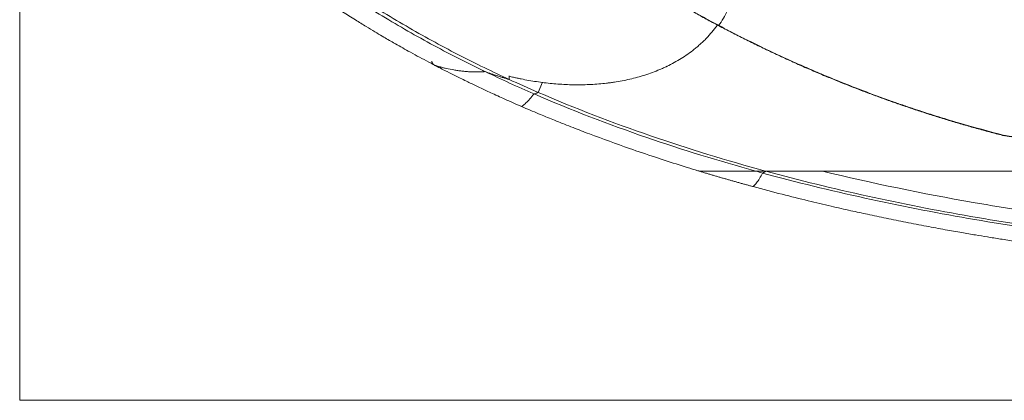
# Model space of a CAD drawing. Header units: millimetres. Extents: x 0 to 594, y 0 to 420.
# Tile 160 of 256: x 83 to 145, y 260 to 283. Entities that reach past the tile are written whole.
import ezdxf

# ---------------------------------------------------------------- set-up
doc = ezdxf.new("R2010")
doc.units = ezdxf.units.MM
doc.layers.add('1', color=7, linetype='Continuous', true_color=0xffffff)

msp = doc.modelspace()

# ---------------------------------------------------------------- linework, layer by layer
at = {"layer": '1', "color": 8, "linetype": 'Continuous', "lineweight": 18}
for q in [(83.36, 373.247), (330.591, 259.562)]:
    msp.add_line((83.36, 259.562), q, dxfattribs=at)
at = {"layer": '1', "color": 155, "linetype": 'Continuous', "lineweight": 13}
for p, q in [((116.083, 279.466), (115.818, 278.834)), ((130.08, 273.905), (130.079, 273.9))]:
    msp.add_line(p, q, dxfattribs=at)
at = {"layer": '1', "color": 155, "linetype": 'Continuous', "lineweight": 18}
msp.add_line((129.293, 273.905), (129.294, 273.905), dxfattribs=at)
for points, knots in [([(127.116, 283.009), (127.221, 283.157), (127.321, 283.31), (127.508, 283.623), (127.596, 283.783), (127.759, 284.112), (127.835, 284.281), (127.938, 284.54), (127.971, 284.627), (128.011, 284.738), (128.018, 284.76), (128.03, 284.794), (128.034, 284.805), (128.041, 284.827), (128.06, 284.883), (128.078, 284.939), (128.147, 285.163), (128.196, 285.344), (128.278, 285.71), (128.312, 285.894), (128.352, 286.162), (128.363, 286.245), (128.373, 286.329)], [0, 0, 0, 0, 0.155123, 0.155123, 0.310246, 0.310246, 0.465369, 0.465369, 0.54293, 0.54293, 0.562321, 0.562321, 0.572016, 0.572016, 0.581711, 0.620492, 0.620492, 0.775615, 0.775615, 0.930738, 0.930738, 1, 1, 1, 1]), ([(128.373, 286.329), (128.363, 286.245), (128.352, 286.162), (128.312, 285.894), (128.278, 285.71), (128.196, 285.344), (128.147, 285.163), (128.078, 284.939), (128.06, 284.883), (128.041, 284.827), (128.034, 284.805), (128.03, 284.794), (128.018, 284.76), (128.011, 284.738), (127.971, 284.627), (127.938, 284.54), (127.835, 284.281), (127.759, 284.112), (127.596, 283.783), (127.508, 283.623), (127.321, 283.31), (127.221, 283.157), (127.116, 283.009)], [0, 0, 0, 0, 0.069262, 0.069262, 0.224385, 0.224385, 0.379508, 0.379508, 0.418289, 0.427984, 0.427984, 0.437679, 0.437679, 0.45707, 0.45707, 0.534631, 0.534631, 0.689754, 0.689754, 0.844877, 0.844877, 1, 1, 1, 1]), ([(112.511, 280.128), (112.401, 280.18), (111.176, 280.773), (109.415, 281.679), (107.257, 282.896), (105.663, 283.85), (104.095, 284.846), (103.071, 285.543), (102.563, 285.897)], [0, 0, 0, 0, 0.031823, 0.354548, 0.515911, 0.677274, 0.838637, 1, 1, 1, 1]), ([(113.995, 279.647), (113.477, 279.886), (111.846, 280.657), (109.693, 281.766), (107.542, 282.979), (105.954, 283.929), (104.391, 284.922), (103.371, 285.616), (102.864, 285.97)], [0, 0, 0, 0, 0.133384, 0.422256, 0.566692, 0.711128, 0.855564, 1, 1, 1, 1]), ([(101.578, 285.218), (101.928, 284.973), (102.589, 284.521), (103.524, 283.905), (104.335, 283.391), (105.014, 282.972), (105.575, 282.634), (106.145, 282.297), (106.839, 281.894), (107.758, 281.378), (108.634, 280.9), (109.208, 280.603), (109.402, 280.504)], [0, 0, 0, 0, 0.140016, 0.262733, 0.367706, 0.454957, 0.52452, 0.582743, 0.672565, 0.787891, 0.928765, 1, 1, 1, 1]), ([(145.003, 276.141), (144.045, 276.385), (143.091, 276.645), (141.671, 277.062), (141.199, 277.205), (140.258, 277.5), (139.79, 277.651), (139.089, 277.885), (138.856, 277.964), (138.39, 278.124), (138.158, 278.205), (137.463, 278.451), (137, 278.619), (136.08, 278.964), (135.621, 279.141), (134.708, 279.502), (134.253, 279.687), (133.573, 279.97), (133.347, 280.065), (132.896, 280.258), (132.67, 280.355), (131.996, 280.651), (131.549, 280.852), (130.658, 281.262), (130.214, 281.471), (129.331, 281.896), (128.891, 282.113), (128.016, 282.555), (127.58, 282.78), (126.713, 283.237), (126.282, 283.47), (125.423, 283.943), (124.995, 284.184), (124.145, 284.673), (123.722, 284.921), (123.301, 285.174)], [0, 0, 0, 0, 0.125, 0.125, 0.1875, 0.1875, 0.25, 0.25, 0.28125, 0.28125, 0.3125, 0.3125, 0.375, 0.375, 0.4375, 0.4375, 0.5, 0.5, 0.53125, 0.53125, 0.5625, 0.5625, 0.625, 0.625, 0.6875, 0.6875, 0.75, 0.75, 0.8125, 0.8125, 0.875, 0.875, 0.9375, 0.9375, 1, 1, 1, 1]), ([(123.305, 285.159), (123.43, 285.084), (123.681, 284.934), (124.058, 284.712), (124.436, 284.492), (124.816, 284.274), (125.196, 284.058), (125.578, 283.844), (125.961, 283.632), (126.344, 283.422), (126.729, 283.214), (126.987, 283.077), (127.116, 283.009)], [0, 0, 0, 0, 0.099995, 0.199988, 0.299981, 0.399976, 0.499974, 0.599976, 0.699982, 0.799991, 0.899998, 1, 1, 1, 1]), ([(127.052, 283.062), (127.042, 283.048), (127.032, 283.033), (126.92, 282.877), (126.813, 282.74), (126.592, 282.475), (126.477, 282.346), (126.297, 282.16), (126.236, 282.099), (126.166, 282.031), (126.159, 282.023), (126.143, 282.008), (126.12, 281.986), (126.065, 281.934), (126.017, 281.89), (125.922, 281.804), (125.858, 281.747), (125.728, 281.637), (125.662, 281.583), (125.464, 281.424), (125.328, 281.323), (125.053, 281.13), (124.913, 281.038), (124.629, 280.861), (124.484, 280.777), (124.191, 280.617), (124.032, 280.535), (123.872, 280.458), (123.853, 280.449), (123.843, 280.445), (123.815, 280.431), (123.758, 280.405), (123.701, 280.379), (123.587, 280.327), (123.511, 280.294), (123.281, 280.197), (123.127, 280.136), (122.817, 280.022), (122.662, 279.969), (122.349, 279.869), (122.192, 279.822), (121.876, 279.736), (121.717, 279.696), (121.398, 279.622), (121.238, 279.588), (120.916, 279.527), (120.755, 279.499), (120.512, 279.462), (120.39, 279.444), (120.247, 279.425), (120.186, 279.418), (120.145, 279.413), (120.125, 279.41), (119.941, 279.389), (119.778, 279.372), (119.451, 279.345), (119.288, 279.334), (118.962, 279.317), (118.8, 279.312), (118.474, 279.305), (118.312, 279.305), (117.987, 279.308), (117.825, 279.312), (117.5, 279.325), (117.338, 279.334), (117.014, 279.356), (116.852, 279.369), (116.528, 279.4), (116.367, 279.418), (116.044, 279.457), (115.882, 279.479), (115.559, 279.528), (115.237, 279.58), (114.874, 279.649), (114.653, 279.694), (114.592, 279.707), (114.552, 279.715), (114.532, 279.72), (114.431, 279.741), (114.351, 279.759), (114.181, 279.798), (114.091, 279.819), (114.001, 279.841)], [0, 0, 0, 0, 0.003628, 0.003628, 0.03851, 0.03851, 0.073392, 0.073392, 0.090833, 0.090833, 0.093013, 0.093013, 0.095193, 0.099554, 0.108274, 0.108274, 0.125715, 0.125715, 0.143156, 0.143156, 0.178038, 0.178038, 0.21292, 0.21292, 0.247802, 0.247802, 0.282685, 0.284865, 0.284865, 0.287045, 0.287045, 0.291405, 0.300126, 0.300126, 0.317567, 0.317567, 0.352449, 0.352449, 0.387331, 0.387331, 0.422213, 0.422213, 0.457095, 0.457095, 0.491977, 0.491977, 0.526859, 0.526859, 0.5443, 0.553021, 0.557381, 0.557381, 0.561741, 0.561741, 0.596623, 0.596623, 0.631506, 0.631506, 0.666388, 0.666388, 0.70127, 0.70127, 0.736152, 0.736152, 0.771034, 0.771034, 0.805916, 0.805916, 0.840798, 0.840798, 0.87568, 0.87568, 0.910562, 0.945444, 0.954165, 0.958525, 0.958525, 0.962885, 0.962885, 0.980326, 0.980326, 1, 1, 1, 1]), ([(114.001, 279.841), (114.091, 279.819), (114.181, 279.798), (114.351, 279.759), (114.431, 279.741), (114.532, 279.72), (114.552, 279.715), (114.592, 279.707), (114.653, 279.694), (114.874, 279.649), (115.237, 279.58), (115.559, 279.528), (115.882, 279.479), (116.044, 279.457), (116.367, 279.418), (116.528, 279.4), (116.852, 279.369), (117.014, 279.356), (117.338, 279.334), (117.5, 279.325), (117.825, 279.312), (117.987, 279.308), (118.312, 279.305), (118.474, 279.305), (118.8, 279.312), (118.962, 279.317), (119.288, 279.334), (119.451, 279.345), (119.778, 279.372), (119.941, 279.389), (120.125, 279.41), (120.145, 279.413), (120.186, 279.418), (120.247, 279.425), (120.39, 279.444), (120.512, 279.462), (120.755, 279.499), (120.916, 279.527), (121.238, 279.588), (121.398, 279.622), (121.717, 279.696), (121.876, 279.736), (122.192, 279.822), (122.349, 279.869), (122.662, 279.969), (122.817, 280.022), (123.127, 280.136), (123.281, 280.197), (123.511, 280.294), (123.587, 280.327), (123.701, 280.379), (123.758, 280.405), (123.815, 280.431), (123.843, 280.445), (123.853, 280.449), (123.872, 280.458), (124.032, 280.535), (124.191, 280.617), (124.484, 280.777), (124.629, 280.861), (124.913, 281.038), (125.053, 281.13), (125.328, 281.323), (125.464, 281.424), (125.662, 281.583), (125.728, 281.637), (125.858, 281.747), (125.922, 281.804), (126.017, 281.89), (126.065, 281.934), (126.12, 281.986), (126.143, 282.008), (126.159, 282.023), (126.166, 282.031), (126.236, 282.099), (126.297, 282.16), (126.477, 282.346), (126.592, 282.475), (126.813, 282.74), (126.92, 282.877), (127.032, 283.033), (127.042, 283.048), (127.052, 283.062)], [0, 0, 0, 0, 0.019674, 0.019674, 0.037115, 0.037115, 0.041475, 0.041475, 0.045835, 0.054556, 0.089438, 0.12432, 0.12432, 0.159202, 0.159202, 0.194084, 0.194084, 0.228966, 0.228966, 0.263848, 0.263848, 0.29873, 0.29873, 0.333612, 0.333612, 0.368494, 0.368494, 0.403377, 0.403377, 0.438259, 0.438259, 0.442619, 0.442619, 0.446979, 0.4557, 0.473141, 0.473141, 0.508023, 0.508023, 0.542905, 0.542905, 0.577787, 0.577787, 0.612669, 0.612669, 0.647551, 0.647551, 0.682433, 0.682433, 0.699874, 0.699874, 0.708595, 0.712955, 0.712955, 0.715135, 0.715135, 0.717315, 0.752198, 0.752198, 0.78708, 0.78708, 0.821962, 0.821962, 0.856844, 0.856844, 0.874285, 0.874285, 0.891726, 0.891726, 0.900446, 0.904807, 0.906987, 0.906987, 0.909167, 0.909167, 0.926608, 0.926608, 0.96149, 0.96149, 0.996372, 0.996372, 1, 1, 1, 1]), ([(127.116, 283.009), (127.252, 282.937), (127.525, 282.793), (127.935, 282.581), (128.346, 282.371), (128.759, 282.163), (129.173, 281.957), (129.588, 281.754), (130.004, 281.554), (130.421, 281.355), (130.84, 281.159), (131.259, 280.965), (131.68, 280.774), (132.102, 280.585), (132.525, 280.398), (132.949, 280.214), (133.375, 280.032), (133.918, 279.804), (134.579, 279.532), (135.361, 279.22), (136.147, 278.916), (136.936, 278.62), (137.728, 278.332), (138.524, 278.052), (139.323, 277.781), (140.126, 277.518), (140.931, 277.263), (141.74, 277.016), (142.551, 276.777), (143.366, 276.547), (144.183, 276.325), (144.731, 276.184), (145.004, 276.114)], [0, 0, 0, 0, 0.024115, 0.048228, 0.07234, 0.096454, 0.120569, 0.144684, 0.1688, 0.192916, 0.217032, 0.241148, 0.265262, 0.289376, 0.313491, 0.337607, 0.361724, 0.385841, 0.429711, 0.47358, 0.517449, 0.561318, 0.605188, 0.649057, 0.692925, 0.736793, 0.780662, 0.82453, 0.868398, 0.912265, 0.956133, 1, 1, 1, 1]), ([(109.167, 280.779), (109.166, 280.778), (109.166, 280.778), (109.166, 280.772), (109.166, 280.766), (109.167, 280.757), (109.167, 280.755), (109.168, 280.749), (109.169, 280.746), (109.17, 280.741), (109.17, 280.738), (109.172, 280.732), (109.172, 280.729), (109.175, 280.721), (109.177, 280.716), (109.181, 280.706), (109.183, 280.7), (109.186, 280.693), (109.187, 280.69), (109.19, 280.685), (109.191, 280.683), (109.195, 280.675), (109.198, 280.671), (109.204, 280.661), (109.207, 280.656), (109.213, 280.647), (109.216, 280.643), (109.222, 280.634), (109.226, 280.63), (109.233, 280.622), (109.236, 280.617), (109.242, 280.611), (109.244, 280.609), (109.247, 280.605), (109.249, 280.603), (109.259, 280.594), (109.266, 280.586), (109.282, 280.572), (109.29, 280.565), (109.315, 280.546), (109.333, 280.534), (109.356, 280.521), (109.36, 280.519), (109.367, 280.515), (109.37, 280.514), (109.374, 280.512), (109.377, 280.511), (109.384, 280.507), (109.389, 280.505), (109.398, 280.501), (109.403, 280.5), (109.418, 280.494), (109.428, 280.491), (109.442, 280.487), (109.447, 280.486), (109.457, 280.483), (109.462, 280.482), (109.507, 280.469), (109.547, 280.458), (109.607, 280.442), (109.627, 280.436), (109.666, 280.426), (109.686, 280.42), (109.746, 280.405), (109.786, 280.395), (109.906, 280.365), (109.986, 280.346), (110.227, 280.293), (110.389, 280.261), (110.631, 280.22), (110.713, 280.207), (110.875, 280.184), (110.957, 280.174), (111.059, 280.162), (111.079, 280.159), (111.12, 280.155), (111.181, 280.149), (111.243, 280.143), (111.365, 280.132), (111.447, 280.126), (111.692, 280.112), (111.856, 280.108), (112.102, 280.109), (112.265, 280.112), (112.429, 280.121), (112.511, 280.128)], [0, 0, 0, 0, 0.000298, 0.000298, 0.004683, 0.004683, 0.006875, 0.006875, 0.009067, 0.009067, 0.01126, 0.01126, 0.013452, 0.013452, 0.017837, 0.017837, 0.022221, 0.022221, 0.024414, 0.024414, 0.026606, 0.026606, 0.030991, 0.030991, 0.035375, 0.035375, 0.03976, 0.03976, 0.044145, 0.044145, 0.048529, 0.048529, 0.050722, 0.050722, 0.052914, 0.052914, 0.061683, 0.061683, 0.070453, 0.070453, 0.087991, 0.087991, 0.092376, 0.092376, 0.094568, 0.094568, 0.096761, 0.096761, 0.101145, 0.101145, 0.10553, 0.10553, 0.114299, 0.114299, 0.118684, 0.118684, 0.123069, 0.123069, 0.158146, 0.158146, 0.175684, 0.175684, 0.193223, 0.193223, 0.2283, 0.2283, 0.298455, 0.298455, 0.438764, 0.438764, 0.508918, 0.508918, 0.579073, 0.579073, 0.596612, 0.596612, 0.61415, 0.649227, 0.649227, 0.719382, 0.719382, 0.859691, 0.859691, 0.929845, 1, 1, 1, 1]), ([(109.396, 280.504), (109.535, 280.431), (109.878, 280.253), (110.391, 279.994), (110.897, 279.743), (111.302, 279.545), (111.709, 279.348), (112.215, 279.106), (112.909, 278.782), (113.783, 278.384), (114.428, 278.1), (114.781, 277.947)], [0, 0, 0, 0, 0.078718, 0.194343, 0.289098, 0.362977, 0.421155, 0.516813, 0.645273, 0.806417, 1, 1, 1, 1]), ([(112.511, 280.128), (112.429, 280.121), (112.265, 280.112), (112.102, 280.109), (111.856, 280.108), (111.692, 280.112), (111.447, 280.126), (111.365, 280.132), (111.243, 280.143), (111.181, 280.149), (111.12, 280.155), (111.079, 280.159), (111.059, 280.162), (110.957, 280.174), (110.875, 280.184), (110.713, 280.207), (110.631, 280.22), (110.389, 280.261), (110.227, 280.293), (109.986, 280.346), (109.906, 280.365), (109.786, 280.395), (109.746, 280.405), (109.686, 280.42), (109.666, 280.426), (109.627, 280.436), (109.607, 280.442), (109.547, 280.458), (109.507, 280.469), (109.462, 280.482), (109.457, 280.483), (109.447, 280.486), (109.442, 280.487), (109.428, 280.491), (109.418, 280.494), (109.405, 280.499), (109.403, 280.5), (109.4, 280.501)], [0, 0, 0, 0, 0.078235, 0.15647, 0.15647, 0.31294, 0.31294, 0.391175, 0.391175, 0.430293, 0.449851, 0.449851, 0.46941, 0.46941, 0.547645, 0.547645, 0.62588, 0.62588, 0.78235, 0.78235, 0.860585, 0.860585, 0.899703, 0.899703, 0.919261, 0.919261, 0.93882, 0.93882, 0.977938, 0.977938, 0.982827, 0.982827, 0.987717, 0.987717, 0.997496, 0.997496, 1, 1, 1, 1]), ([(112.511, 280.128), (112.634, 280.083), (112.757, 280.039), (112.942, 279.975), (113.004, 279.954), (113.127, 279.913), (113.189, 279.892), (113.313, 279.852), (113.375, 279.832), (113.499, 279.793), (113.561, 279.773), (113.685, 279.735), (113.748, 279.716), (113.841, 279.688), (113.88, 279.677), (113.919, 279.665), (113.929, 279.662), (113.931, 279.662), (113.935, 279.661), (113.941, 279.659), (113.947, 279.657), (113.958, 279.654), (113.967, 279.651), (113.976, 279.649), (113.978, 279.648), (113.979, 279.648), (113.982, 279.647), (113.986, 279.646), (113.99, 279.645), (113.992, 279.644), (113.992, 279.644), (113.992, 279.644), (113.992, 279.644), (113.993, 279.644), (113.993, 279.644), (113.993, 279.644), (113.994, 279.644), (113.994, 279.644), (113.994, 279.644), (113.994, 279.644), (113.994, 279.645), (113.994, 279.645), (113.995, 279.645), (113.995, 279.645), (113.995, 279.645), (113.995, 279.645), (113.995, 279.646), (113.995, 279.646), (113.995, 279.646), (113.995, 279.646), (113.995, 279.647), (113.995, 279.647), (113.995, 279.647), (113.995, 279.647), (113.995, 279.647)], [0, 0, 0, 0, 0.25, 0.25, 0.375, 0.375, 0.5, 0.5, 0.625, 0.625, 0.75, 0.75, 0.875, 0.875, 0.9375, 0.953125, 0.953125, 0.957031, 0.957031, 0.960938, 0.96875, 0.96875, 0.984375, 0.986328, 0.986328, 0.988281, 0.988281, 0.992187, 0.996094, 0.996338, 0.996338, 0.996582, 0.996582, 0.99707, 0.99707, 0.997559, 0.997559, 0.997803, 0.997803, 0.998047, 0.998047, 0.998291, 0.998291, 0.998535, 0.998535, 0.998779, 0.998779, 0.999023, 0.999023, 0.999512, 0.999512, 0.999756, 0.999756, 1, 1, 1, 1]), ([(113.995, 279.647), (113.995, 279.647), (113.995, 279.647), (113.995, 279.647), (113.995, 279.647), (113.995, 279.646), (113.995, 279.646), (113.995, 279.646), (113.995, 279.646), (113.995, 279.645), (113.995, 279.645), (113.995, 279.645), (113.995, 279.645), (113.994, 279.645), (113.994, 279.645), (113.994, 279.644), (113.994, 279.644), (113.994, 279.644), (113.994, 279.644), (113.993, 279.644), (113.993, 279.644), (113.993, 279.644), (113.992, 279.644), (113.992, 279.644), (113.992, 279.644), (113.992, 279.644), (113.99, 279.645), (113.986, 279.646), (113.982, 279.647), (113.979, 279.648), (113.978, 279.648), (113.976, 279.649), (113.967, 279.651), (113.958, 279.654), (113.947, 279.657), (113.941, 279.659), (113.935, 279.661), (113.931, 279.662), (113.929, 279.662), (113.919, 279.665), (113.88, 279.677), (113.841, 279.688), (113.748, 279.716), (113.685, 279.735), (113.561, 279.773), (113.499, 279.793), (113.375, 279.832), (113.313, 279.852), (113.189, 279.892), (113.127, 279.913), (113.004, 279.954), (112.942, 279.975), (112.757, 280.039), (112.634, 280.083), (112.511, 280.128)], [0, 0, 0, 0, 0.000244, 0.000244, 0.000488, 0.000488, 0.000977, 0.000977, 0.001221, 0.001221, 0.001465, 0.001465, 0.001709, 0.001709, 0.001953, 0.001953, 0.002197, 0.002197, 0.002441, 0.002441, 0.00293, 0.00293, 0.003418, 0.003418, 0.003662, 0.003662, 0.003906, 0.007813, 0.011719, 0.011719, 0.013672, 0.013672, 0.015625, 0.03125, 0.03125, 0.039062, 0.042969, 0.042969, 0.046875, 0.046875, 0.0625, 0.125, 0.125, 0.25, 0.25, 0.375, 0.375, 0.5, 0.5, 0.625, 0.625, 0.75, 0.75, 1, 1, 1, 1]), ([(129.438, 273.905), (127.14, 274.539), (122.448, 275.98), (117.876, 277.734), (115.562, 278.736)], [0, 0, 0, 0, 0.4847, 1, 1, 1, 1]), ([(130.062, 273.905), (127.628, 274.568), (122.814, 276.036), (118.126, 277.834), (115.818, 278.834)], [0, 0, 0, 0, 0.49941, 1, 1, 1, 1]), ([(114.781, 277.947), (115.136, 277.793), (115.79, 277.516), (116.684, 277.149), (117.403, 276.861), (117.991, 276.63), (118.514, 276.428), (119.688, 275.982), (121.234, 275.423), (123.114, 274.785), (124.319, 274.396), (125.207, 274.119), (125.623, 273.99), (125.876, 273.914), (125.906, 273.905)], [0, 0, 0, 0, 0.098266, 0.180012, 0.245203, 0.294563, 0.340419, 0.38713, 0.612959, 0.756929, 0.889827, 0.933153, 0.992177, 1, 1, 1, 1]), ([(146.469, 276.138), (146.467, 276.138), (146.463, 276.137), (146.458, 276.135), (146.452, 276.134), (146.447, 276.133), (146.441, 276.131), (146.435, 276.13), (146.43, 276.129), (146.424, 276.127), (146.418, 276.126), (146.413, 276.125), (146.407, 276.123), (146.401, 276.122), (146.396, 276.121), (146.39, 276.119), (146.384, 276.118), (146.378, 276.117), (146.373, 276.116), (146.367, 276.115), (146.361, 276.113), (146.356, 276.112), (146.35, 276.111), (146.344, 276.11), (146.339, 276.109), (146.333, 276.107), (146.327, 276.106), (146.321, 276.105), (146.316, 276.104), (146.31, 276.103), (146.304, 276.102), (146.298, 276.101), (146.293, 276.1), (146.287, 276.099), (146.281, 276.098), (146.275, 276.097), (146.27, 276.096), (146.264, 276.095), (146.258, 276.094), (146.253, 276.093), (146.247, 276.092), (146.241, 276.091), (146.235, 276.09), (146.229, 276.089), (146.224, 276.088), (146.218, 276.087), (146.212, 276.086), (146.206, 276.085), (146.201, 276.084), (146.195, 276.083), (146.189, 276.082), (146.183, 276.081), (146.178, 276.081), (146.172, 276.08), (146.166, 276.079), (146.16, 276.078), (146.154, 276.077), (146.149, 276.076), (146.143, 276.076), (146.137, 276.075), (146.131, 276.074), (146.125, 276.073), (146.12, 276.073), (146.114, 276.072), (146.108, 276.071), (146.102, 276.07), (146.096, 276.07), (146.091, 276.069), (146.085, 276.068), (146.079, 276.068), (146.073, 276.067), (146.067, 276.066), (146.062, 276.066), (146.056, 276.065), (146.05, 276.065), (146.044, 276.064), (146.038, 276.063), (146.032, 276.063), (146.027, 276.062), (146.021, 276.062), (146.015, 276.061), (146.009, 276.061), (146.003, 276.06), (145.997, 276.06), (145.992, 276.059), (145.986, 276.059), (145.98, 276.058), (145.974, 276.058), (145.968, 276.057), (145.962, 276.057), (145.957, 276.056), (145.951, 276.056), (145.945, 276.056), (145.939, 276.055), (145.933, 276.055), (145.927, 276.054), (145.922, 276.054), (145.916, 276.054), (145.91, 276.053), (145.904, 276.053), (145.898, 276.053), (145.892, 276.053), (145.886, 276.052), (145.881, 276.052), (145.875, 276.052), (145.869, 276.051), (145.863, 276.051), (145.857, 276.051), (145.851, 276.051), (145.846, 276.051), (145.84, 276.05), (145.834, 276.05), (145.828, 276.05), (145.822, 276.05), (145.816, 276.05), (145.81, 276.05), (145.805, 276.049), (145.799, 276.049), (145.793, 276.049), (145.787, 276.049), (145.781, 276.049), (145.775, 276.049), (145.769, 276.049), (145.764, 276.049), (145.758, 276.049), (145.752, 276.049), (145.746, 276.049), (145.74, 276.049), (145.734, 276.049), (145.729, 276.049), (145.723, 276.049), (145.717, 276.049), (145.711, 276.049), (145.705, 276.049), (145.699, 276.049), (145.693, 276.049), (145.688, 276.049), (145.682, 276.049), (145.676, 276.049), (145.67, 276.05), (145.664, 276.05), (145.658, 276.05), (145.653, 276.05), (145.647, 276.05), (145.641, 276.05), (145.635, 276.051), (145.629, 276.051), (145.623, 276.051), (145.617, 276.051), (145.612, 276.052), (145.606, 276.052), (145.6, 276.052), (145.594, 276.052), (145.588, 276.053), (145.582, 276.053), (145.577, 276.053), (145.571, 276.054), (145.565, 276.054), (145.559, 276.054), (145.553, 276.055), (145.547, 276.055), (145.542, 276.055), (145.536, 276.056), (145.53, 276.056), (145.524, 276.057), (145.518, 276.057), (145.512, 276.058), (145.507, 276.058), (145.501, 276.058), (145.495, 276.059), (145.489, 276.059), (145.483, 276.06), (145.478, 276.06), (145.472, 276.061), (145.466, 276.062), (145.46, 276.062), (145.454, 276.063), (145.449, 276.063), (145.443, 276.064), (145.437, 276.064), (145.431, 276.065), (145.425, 276.066), (145.42, 276.066), (145.414, 276.067), (145.408, 276.067), (145.402, 276.068), (145.396, 276.069), (145.391, 276.069), (145.385, 276.07), (145.379, 276.071), (145.373, 276.072), (145.367, 276.072), (145.362, 276.073), (145.356, 276.074), (145.35, 276.074), (145.344, 276.075), (145.339, 276.076), (145.333, 276.077), (145.327, 276.078), (145.321, 276.078), (145.316, 276.079), (145.31, 276.08), (145.304, 276.081), (145.298, 276.082), (145.293, 276.083), (145.287, 276.084), (145.281, 276.084), (145.275, 276.085), (145.27, 276.086), (145.264, 276.087), (145.258, 276.088), (145.252, 276.089), (145.247, 276.09), (145.241, 276.091), (145.235, 276.092), (145.23, 276.093), (145.224, 276.094), (145.218, 276.095), (145.212, 276.096), (145.207, 276.097), (145.201, 276.098), (145.195, 276.099), (145.19, 276.1), (145.184, 276.101), (145.178, 276.102), (145.172, 276.103), (145.167, 276.104), (145.161, 276.106), (145.155, 276.107), (145.15, 276.108), (145.144, 276.109), (145.138, 276.11), (145.133, 276.111), (145.127, 276.112), (145.121, 276.114), (145.116, 276.115), (145.11, 276.116), (145.104, 276.117), (145.099, 276.118), (145.093, 276.12), (145.088, 276.121), (145.082, 276.122), (145.076, 276.123), (145.071, 276.125), (145.065, 276.126), (145.059, 276.127), (145.054, 276.129), (145.048, 276.13), (145.043, 276.131), (145.037, 276.133), (145.031, 276.134), (145.026, 276.135), (145.02, 276.137), (145.015, 276.138), (145.009, 276.14), (145.005, 276.141), (145.003, 276.141)], [0, 0, 0, 0, 0.003937, 0.007874, 0.011811, 0.015749, 0.019686, 0.023623, 0.027561, 0.031498, 0.035435, 0.039373, 0.04331, 0.047248, 0.051185, 0.055123, 0.05906, 0.062998, 0.066935, 0.070873, 0.07481, 0.078748, 0.082686, 0.086623, 0.090561, 0.094499, 0.098436, 0.102374, 0.106312, 0.11025, 0.114187, 0.118125, 0.122063, 0.126, 0.129938, 0.133876, 0.137814, 0.141751, 0.145689, 0.149627, 0.153565, 0.157502, 0.16144, 0.165378, 0.169315, 0.173253, 0.177191, 0.181128, 0.185066, 0.189004, 0.192941, 0.196879, 0.200816, 0.204754, 0.208692, 0.212629, 0.216567, 0.220504, 0.224442, 0.228379, 0.232317, 0.236254, 0.240191, 0.244129, 0.248066, 0.252003, 0.255941, 0.259878, 0.263815, 0.267752, 0.27169, 0.275627, 0.279564, 0.283501, 0.287438, 0.291375, 0.295312, 0.299249, 0.303186, 0.307123, 0.31106, 0.314997, 0.318934, 0.322871, 0.326807, 0.330744, 0.334681, 0.338618, 0.342554, 0.346491, 0.350428, 0.354364, 0.358301, 0.362237, 0.366174, 0.37011, 0.374047, 0.377983, 0.38192, 0.385856, 0.389792, 0.393729, 0.397665, 0.401601, 0.405537, 0.409474, 0.41341, 0.417346, 0.421282, 0.425218, 0.429154, 0.43309, 0.437027, 0.440963, 0.444899, 0.448835, 0.452771, 0.456707, 0.460643, 0.464579, 0.468514, 0.47245, 0.476386, 0.480322, 0.484258, 0.488194, 0.49213, 0.496066, 0.500002, 0.503938, 0.507874, 0.51181, 0.515746, 0.519681, 0.523617, 0.527553, 0.531489, 0.535425, 0.539361, 0.543297, 0.547233, 0.551169, 0.555105, 0.559041, 0.562978, 0.566914, 0.57085, 0.574786, 0.578722, 0.582658, 0.586594, 0.590531, 0.594467, 0.598403, 0.60234, 0.606276, 0.610212, 0.614149, 0.618085, 0.622021, 0.625958, 0.629894, 0.633831, 0.637767, 0.641704, 0.645641, 0.649577, 0.653514, 0.657451, 0.661387, 0.665324, 0.669261, 0.673198, 0.677134, 0.681071, 0.685008, 0.688945, 0.692882, 0.696819, 0.700756, 0.704693, 0.70863, 0.712567, 0.716504, 0.720441, 0.724378, 0.728315, 0.732253, 0.73619, 0.740127, 0.744064, 0.748002, 0.751939, 0.755876, 0.759814, 0.763751, 0.767688, 0.771626, 0.775563, 0.779501, 0.783438, 0.787376, 0.791313, 0.795251, 0.799188, 0.803126, 0.807063, 0.811001, 0.814938, 0.818876, 0.822814, 0.826751, 0.830689, 0.834626, 0.838564, 0.842502, 0.846439, 0.850377, 0.854314, 0.858252, 0.86219, 0.866127, 0.870065, 0.874003, 0.87794, 0.881878, 0.885816, 0.889753, 0.893691, 0.897628, 0.901566, 0.905504, 0.909441, 0.913379, 0.917316, 0.921254, 0.925191, 0.929129, 0.933066, 0.937004, 0.940941, 0.944879, 0.948816, 0.952754, 0.956691, 0.960628, 0.964566, 0.968503, 0.97244, 0.976377, 0.980315, 0.984252, 0.988189, 0.992126, 0.996063, 1, 1, 1, 1]), ([(129.438, 273.905), (129.327, 273.905), (129.216, 273.905), (128.996, 273.905), (128.885, 273.905), (128.666, 273.905), (128.557, 273.905), (128.339, 273.905), (128.23, 273.905), (128.068, 273.905), (128.014, 273.905), (127.947, 273.905), (127.933, 273.905), (127.906, 273.905), (127.866, 273.905), (127.826, 273.905), (127.692, 273.905), (127.586, 273.905), (127.377, 273.905), (127.273, 273.905), (127.118, 273.905), (127.067, 273.905), (126.991, 273.905), (126.966, 273.905), (126.915, 273.905), (126.89, 273.905), (126.815, 273.905), (126.765, 273.905), (126.666, 273.905), (126.617, 273.905), (126.519, 273.905), (126.471, 273.905), (126.399, 273.905), (126.375, 273.905), (126.34, 273.905), (126.328, 273.905), (126.304, 273.905), (126.293, 273.905), (126.234, 273.905), (126.188, 273.905), (126.132, 273.905), (126.115, 273.905), (126.098, 273.905), (126.087, 273.905), (126.081, 273.905), (126.054, 273.905), (126.032, 273.905), (125.999, 273.905), (125.988, 273.905), (125.967, 273.905), (125.951, 273.905), (125.932, 273.905), (125.924, 273.905), (125.919, 273.905), (125.916, 273.905), (125.911, 273.905), (125.908, 273.905), (125.903, 273.905), (125.901, 273.905), (125.897, 273.905), (125.896, 273.905), (125.894, 273.905), (125.893, 273.905), (125.892, 273.905), (125.892, 273.905), (125.891, 273.905)], [0, 0, 0, 0, 0.087167, 0.087167, 0.174334, 0.174334, 0.261501, 0.261501, 0.348667, 0.348667, 0.392251, 0.392251, 0.403147, 0.403147, 0.414043, 0.435834, 0.435834, 0.523001, 0.523001, 0.610168, 0.610168, 0.653751, 0.653751, 0.675543, 0.675543, 0.697335, 0.697335, 0.740918, 0.740918, 0.784502, 0.784502, 0.828085, 0.828085, 0.849877, 0.849877, 0.860773, 0.860773, 0.871669, 0.871669, 0.915252, 0.915252, 0.926148, 0.931596, 0.931596, 0.937044, 0.937044, 0.958835, 0.958835, 0.969731, 0.969731, 0.980627, 0.986075, 0.988799, 0.988799, 0.991523, 0.991523, 0.994247, 0.994247, 0.996971, 0.996971, 0.998333, 0.998333, 0.999695, 0.999695, 1, 1, 1, 1]), ([(125.906, 273.905), (125.908, 273.905), (125.911, 273.905), (125.916, 273.905), (125.919, 273.905), (125.924, 273.905), (125.932, 273.905), (125.951, 273.905), (125.967, 273.905), (125.988, 273.905), (125.999, 273.905), (126.032, 273.905), (126.054, 273.905), (126.081, 273.905), (126.087, 273.905), (126.098, 273.905), (126.115, 273.905), (126.132, 273.905), (126.188, 273.905), (126.234, 273.905), (126.293, 273.905), (126.304, 273.905), (126.328, 273.905), (126.34, 273.905), (126.375, 273.905), (126.399, 273.905), (126.471, 273.905), (126.519, 273.905), (126.617, 273.905), (126.666, 273.905), (126.765, 273.905), (126.815, 273.905), (126.89, 273.905), (126.915, 273.905), (126.966, 273.905), (126.991, 273.905), (127.067, 273.905), (127.118, 273.905), (127.273, 273.905), (127.377, 273.905), (127.586, 273.905), (127.692, 273.905), (127.826, 273.905), (127.866, 273.905), (127.906, 273.905), (127.933, 273.905), (127.947, 273.905), (128.014, 273.905), (128.068, 273.905), (128.23, 273.905), (128.339, 273.905), (128.557, 273.905), (128.666, 273.905), (128.885, 273.905), (128.996, 273.905), (129.216, 273.905), (129.327, 273.905), (129.438, 273.905)], [0, 0, 0, 0, 0.00274, 0.00274, 0.005479, 0.005479, 0.008219, 0.013699, 0.024658, 0.024658, 0.035616, 0.035616, 0.057534, 0.057534, 0.063014, 0.063014, 0.068493, 0.079452, 0.079452, 0.123288, 0.123288, 0.134247, 0.134247, 0.145205, 0.145205, 0.167123, 0.167123, 0.210959, 0.210959, 0.254795, 0.254795, 0.29863, 0.29863, 0.320548, 0.320548, 0.342466, 0.342466, 0.386301, 0.386301, 0.473973, 0.473973, 0.561644, 0.561644, 0.583562, 0.594521, 0.594521, 0.605479, 0.605479, 0.649315, 0.649315, 0.736986, 0.736986, 0.824658, 0.824658, 0.912329, 0.912329, 1, 1, 1, 1]), ([(130.062, 273.905), (130.061, 273.905), (130.06, 273.905), (130.059, 273.905), (130.058, 273.905), (130.056, 273.905), (130.055, 273.905), (130.053, 273.905), (130.052, 273.905), (130.05, 273.905), (130.05, 273.905), (130.049, 273.905), (130.048, 273.905), (130.048, 273.905), (130.047, 273.905), (130.047, 273.905), (130.046, 273.905), (130.046, 273.905), (130.046, 273.905), (130.046, 273.905), (130.046, 273.905), (130.045, 273.905), (130.045, 273.905), (130.045, 273.905), (130.045, 273.905), (130.045, 273.905), (130.045, 273.905), (130.044, 273.905), (130.043, 273.905), (130.041, 273.905), (130.04, 273.905), (130.039, 273.905), (130.039, 273.905), (130.038, 273.905), (130.038, 273.905), (130.037, 273.905), (130.035, 273.905), (130.034, 273.905), (130.03, 273.905), (130.026, 273.905), (130.02, 273.905), (130.018, 273.905), (130.015, 273.905), (130.013, 273.905), (130.012, 273.905), (129.996, 273.905), (129.981, 273.905), (129.937, 273.905), (129.908, 273.905), (129.865, 273.905), (129.851, 273.905), (129.824, 273.905), (129.81, 273.905), (129.769, 273.905), (129.742, 273.905), (129.69, 273.905), (129.665, 273.905), (129.628, 273.905), (129.616, 273.905), (129.592, 273.905), (129.58, 273.905), (129.522, 273.905), (129.479, 273.905), (129.438, 273.905)], [0, 0, 0, 0, 0.001953, 0.001953, 0.003906, 0.003906, 0.007812, 0.007812, 0.009766, 0.009766, 0.011719, 0.011719, 0.012695, 0.012695, 0.013672, 0.013672, 0.01416, 0.01416, 0.014648, 0.014648, 0.014893, 0.014893, 0.015137, 0.015137, 0.015381, 0.015381, 0.015625, 0.015625, 0.019531, 0.019531, 0.023437, 0.023437, 0.024414, 0.024414, 0.025391, 0.027344, 0.027344, 0.03125, 0.03125, 0.046875, 0.046875, 0.054687, 0.058594, 0.058594, 0.0625, 0.0625, 0.125, 0.125, 0.25, 0.25, 0.3125, 0.3125, 0.375, 0.375, 0.5, 0.5, 0.625, 0.625, 0.6875, 0.6875, 0.75, 0.75, 1, 1, 1, 1]), ([(129.438, 273.905), (129.479, 273.905), (129.522, 273.905), (129.58, 273.905), (129.592, 273.905), (129.616, 273.905), (129.628, 273.905), (129.665, 273.905), (129.69, 273.905), (129.742, 273.905), (129.769, 273.905), (129.81, 273.905), (129.824, 273.905), (129.851, 273.905), (129.865, 273.905), (129.908, 273.905), (129.937, 273.905), (129.981, 273.905), (129.996, 273.905), (130.012, 273.905), (130.013, 273.905), (130.015, 273.905), (130.018, 273.905), (130.02, 273.905), (130.026, 273.905), (130.03, 273.905), (130.034, 273.905), (130.035, 273.905), (130.037, 273.905), (130.038, 273.905), (130.038, 273.905), (130.039, 273.905), (130.039, 273.905), (130.04, 273.905), (130.041, 273.905), (130.043, 273.905), (130.044, 273.905), (130.045, 273.905), (130.045, 273.905), (130.045, 273.905), (130.045, 273.905), (130.045, 273.905), (130.045, 273.905), (130.046, 273.905), (130.046, 273.905), (130.046, 273.905), (130.046, 273.905), (130.046, 273.905), (130.047, 273.905), (130.047, 273.905), (130.048, 273.905), (130.048, 273.905), (130.049, 273.905), (130.05, 273.905), (130.05, 273.905), (130.052, 273.905), (130.053, 273.905), (130.055, 273.905), (130.056, 273.905), (130.058, 273.905), (130.059, 273.905), (130.06, 273.905), (130.061, 273.905), (130.062, 273.905)], [0, 0, 0, 0, 0.25, 0.25, 0.3125, 0.3125, 0.375, 0.375, 0.5, 0.5, 0.625, 0.625, 0.6875, 0.6875, 0.75, 0.75, 0.875, 0.875, 0.9375, 0.9375, 0.941406, 0.941406, 0.945313, 0.953125, 0.953125, 0.96875, 0.96875, 0.972656, 0.972656, 0.974609, 0.975586, 0.975586, 0.976563, 0.976563, 0.980469, 0.980469, 0.984375, 0.984375, 0.984619, 0.984619, 0.984863, 0.984863, 0.985107, 0.985107, 0.985352, 0.985352, 0.98584, 0.98584, 0.986328, 0.986328, 0.987305, 0.987305, 0.988281, 0.988281, 0.990234, 0.990234, 0.992188, 0.992188, 0.996094, 0.996094, 0.998047, 0.998047, 1, 1, 1, 1]), ([(162.514, 268.551), (162.501, 268.552), (160.279, 268.723), (155.857, 269.117), (149.273, 269.896), (140.553, 271.236), (134.108, 272.633), (129.874, 273.785)], [0, 0, 0, 0, 0.001178, 0.200942, 0.400707, 0.600471, 1, 1, 1, 1]), ([(162.514, 268.69), (160.334, 268.858), (155.959, 269.249), (149.417, 270.023), (140.721, 271.36), (134.302, 272.75), (130.079, 273.9)], [0, 0, 0, 0, 0.198325, 0.398744, 0.599162, 1, 1, 1, 1]), ([(169.95, 273.905), (169.9, 273.905), (169.851, 273.905), (168.843, 273.905), (167.884, 273.905), (165.968, 273.905), (165.01, 273.905), (163.812, 273.905), (163.573, 273.905), (163.094, 273.905), (162.854, 273.905), (162.375, 273.905), (162.135, 273.905), (161.656, 273.905), (161.417, 273.905), (160.698, 273.905), (160.219, 273.905), (159.26, 273.905), (158.781, 273.905), (157.822, 273.905), (157.343, 273.905), (156.384, 273.905), (155.905, 273.905), (154.946, 273.905), (154.467, 273.905), (153.508, 273.905), (153.028, 273.905), (152.069, 273.905), (151.589, 273.905), (150.869, 273.905), (150.629, 273.905), (150.27, 273.905), (150.15, 273.905), (149.91, 273.905), (149.79, 273.905), (149.19, 273.905), (148.71, 273.905), (147.751, 273.905), (147.272, 273.905), (146.553, 273.905), (146.313, 273.905), (145.834, 273.905), (145.595, 273.905), (145.116, 273.905), (144.877, 273.905), (144.398, 273.905), (144.159, 273.905), (143.681, 273.905), (143.442, 273.905), (142.964, 273.905), (142.725, 273.905), (142.248, 273.905), (142.009, 273.905), (141.532, 273.905), (141.293, 273.905), (140.817, 273.905), (140.578, 273.905), (140.102, 273.905), (139.864, 273.905), (139.388, 273.905), (139.15, 273.905), (138.675, 273.905), (138.437, 273.905), (138.141, 273.905), (138.052, 273.905), (137.963, 273.905), (137.903, 273.905), (137.874, 273.905), (137.725, 273.905), (137.607, 273.905), (137.252, 273.905), (137.017, 273.905), (136.547, 273.905), (136.313, 273.905), (135.964, 273.905), (135.848, 273.905), (135.616, 273.905), (135.5, 273.905), (135.269, 273.905), (135.154, 273.905), (134.924, 273.905), (134.81, 273.905), (134.581, 273.905), (134.467, 273.905), (134.24, 273.905), (134.127, 273.905), (133.901, 273.905), (133.788, 273.905), (133.564, 273.905), (133.452, 273.905), (133.23, 273.905), (133.119, 273.905), (132.898, 273.905), (132.788, 273.905), (132.569, 273.905), (132.461, 273.905), (132.298, 273.905), (132.244, 273.905), (132.137, 273.905), (132.083, 273.905), (131.924, 273.905), (131.819, 273.905), (131.611, 273.905), (131.509, 273.905), (131.308, 273.905), (131.209, 273.905), (131.063, 273.905), (131.015, 273.905), (130.92, 273.905), (130.873, 273.905), (130.779, 273.905), (130.733, 273.905), (130.642, 273.905), (130.597, 273.905), (130.541, 273.905), (130.53, 273.905), (130.508, 273.905), (130.497, 273.905), (130.464, 273.905), (130.442, 273.905), (130.378, 273.905), (130.336, 273.905), (130.253, 273.905), (130.213, 273.905), (130.143, 273.905), (130.114, 273.905), (130.085, 273.905)], [0, 0, 0, 0, 0.003672, 0.003672, 0.074283, 0.074283, 0.144895, 0.144895, 0.162548, 0.162548, 0.180201, 0.180201, 0.197853, 0.197853, 0.215506, 0.215506, 0.250812, 0.250812, 0.286118, 0.286118, 0.321424, 0.321424, 0.356729, 0.356729, 0.392035, 0.392035, 0.427341, 0.427341, 0.462647, 0.462647, 0.480299, 0.480299, 0.489126, 0.489126, 0.497952, 0.497952, 0.533258, 0.533258, 0.568564, 0.568564, 0.586217, 0.586217, 0.60387, 0.60387, 0.621522, 0.621522, 0.639175, 0.639175, 0.656828, 0.656828, 0.674481, 0.674481, 0.692134, 0.692134, 0.709787, 0.709787, 0.72744, 0.72744, 0.745093, 0.745093, 0.762745, 0.762745, 0.780398, 0.780398, 0.784811, 0.787018, 0.787018, 0.789225, 0.789225, 0.798051, 0.798051, 0.815704, 0.815704, 0.833357, 0.833357, 0.842183, 0.842183, 0.85101, 0.85101, 0.859836, 0.859836, 0.868663, 0.868663, 0.877489, 0.877489, 0.886315, 0.886315, 0.895142, 0.895142, 0.903968, 0.903968, 0.912795, 0.912795, 0.921621, 0.921621, 0.930448, 0.930448, 0.934861, 0.934861, 0.939274, 0.939274, 0.948101, 0.948101, 0.956927, 0.956927, 0.965753, 0.965753, 0.970167, 0.970167, 0.97458, 0.97458, 0.978993, 0.978993, 0.983406, 0.983406, 0.98451, 0.98451, 0.985613, 0.985613, 0.98782, 0.98782, 0.992233, 0.992233, 0.996646, 0.996646, 1, 1, 1, 1]), ([(130.092, 273.905), (130.119, 273.905), (130.146, 273.905), (130.213, 273.905), (130.253, 273.905), (130.336, 273.905), (130.378, 273.905), (130.442, 273.905), (130.464, 273.905), (130.497, 273.905), (130.508, 273.905), (130.53, 273.905), (130.541, 273.905), (130.597, 273.905), (130.642, 273.905), (130.733, 273.905), (130.779, 273.905), (130.873, 273.905), (130.92, 273.905), (131.015, 273.905), (131.063, 273.905), (131.209, 273.905), (131.308, 273.905), (131.509, 273.905), (131.611, 273.905), (131.819, 273.905), (131.924, 273.905), (132.083, 273.905), (132.137, 273.905), (132.244, 273.905), (132.298, 273.905), (132.461, 273.905), (132.569, 273.905), (132.788, 273.905), (132.898, 273.905), (133.119, 273.905), (133.23, 273.905), (133.452, 273.905), (133.564, 273.905), (133.788, 273.905), (133.901, 273.905), (134.127, 273.905), (134.24, 273.905), (134.467, 273.905), (134.581, 273.905), (134.81, 273.905), (134.924, 273.905), (135.154, 273.905), (135.269, 273.905), (135.5, 273.905), (135.616, 273.905), (135.848, 273.905), (135.964, 273.905), (136.313, 273.905), (136.547, 273.905), (137.017, 273.905), (137.252, 273.905), (137.607, 273.905), (137.725, 273.905), (137.874, 273.905), (137.903, 273.905), (137.963, 273.905), (138.052, 273.905), (138.141, 273.905), (138.437, 273.905), (138.675, 273.905), (139.15, 273.905), (139.388, 273.905), (139.864, 273.905), (140.102, 273.905), (140.578, 273.905), (140.817, 273.905), (141.293, 273.905), (141.532, 273.905), (142.009, 273.905), (142.248, 273.905), (142.725, 273.905), (142.964, 273.905), (143.442, 273.905), (143.681, 273.905), (144.159, 273.905), (144.398, 273.905), (144.877, 273.905), (145.116, 273.905), (145.595, 273.905), (145.834, 273.905), (146.313, 273.905), (146.553, 273.905), (147.272, 273.905), (147.751, 273.905), (148.71, 273.905), (149.19, 273.905), (149.79, 273.905), (149.91, 273.905), (150.15, 273.905), (150.27, 273.905), (150.629, 273.905), (150.869, 273.905), (151.589, 273.905), (152.069, 273.905), (153.028, 273.905), (153.508, 273.905), (154.467, 273.905), (154.946, 273.905), (155.905, 273.905), (156.384, 273.905), (157.343, 273.905), (157.822, 273.905), (158.781, 273.905), (159.26, 273.905), (160.219, 273.905), (160.698, 273.905), (161.417, 273.905), (161.656, 273.905), (162.135, 273.905), (162.375, 273.905), (162.854, 273.905), (163.094, 273.905), (163.573, 273.905), (163.812, 273.905), (165.01, 273.905), (165.968, 273.905), (167.884, 273.905), (168.843, 273.905), (169.851, 273.905), (169.9, 273.905), (169.95, 273.905)], [0, 0, 0, 0, 0.003072, 0.003072, 0.007487, 0.007487, 0.011901, 0.011901, 0.014109, 0.014109, 0.015212, 0.015212, 0.016316, 0.016316, 0.02073, 0.02073, 0.025145, 0.025145, 0.029559, 0.029559, 0.033974, 0.033974, 0.042803, 0.042803, 0.051632, 0.051632, 0.060461, 0.060461, 0.064875, 0.064875, 0.069289, 0.069289, 0.078118, 0.078118, 0.086947, 0.086947, 0.095776, 0.095776, 0.104605, 0.104605, 0.113434, 0.113434, 0.122263, 0.122263, 0.131092, 0.131092, 0.139921, 0.139921, 0.14875, 0.14875, 0.157579, 0.157579, 0.166408, 0.166408, 0.184066, 0.184066, 0.201723, 0.201723, 0.210552, 0.210552, 0.21276, 0.21276, 0.214967, 0.219381, 0.219381, 0.237039, 0.237039, 0.254697, 0.254697, 0.272355, 0.272355, 0.290013, 0.290013, 0.307671, 0.307671, 0.325328, 0.325328, 0.342986, 0.342986, 0.360644, 0.360644, 0.378302, 0.378302, 0.39596, 0.39596, 0.413618, 0.413618, 0.431276, 0.431276, 0.466591, 0.466591, 0.501907, 0.501907, 0.510736, 0.510736, 0.519565, 0.519565, 0.537223, 0.537223, 0.572538, 0.572538, 0.607854, 0.607854, 0.64317, 0.64317, 0.678486, 0.678486, 0.713801, 0.713801, 0.749117, 0.749117, 0.784433, 0.784433, 0.802091, 0.802091, 0.819749, 0.819749, 0.837406, 0.837406, 0.855064, 0.855064, 0.925696, 0.925696, 0.996327, 0.996327, 1, 1, 1, 1]), ([(162.514, 269.583), (160.364, 269.749), (156.027, 270.137), (149.535, 270.905), (142.016, 272.061), (136.741, 273.145), (133.623, 273.905)], [0, 0, 0, 0, 0.219798, 0.444281, 0.668764, 1, 1, 1, 1]), ([(129.284, 272.933), (129.889, 272.769), (131.035, 272.466), (132.662, 272.061), (134.096, 271.721), (135.333, 271.44), (136.484, 271.189), (137.632, 270.948), (138.863, 270.7), (140.096, 270.462), (141.263, 270.247), (142.288, 270.065), (143.165, 269.915), (143.97, 269.781), (144.796, 269.647), (145.92, 269.471), (147.327, 269.261), (148.965, 269.032), (150.589, 268.819), (152.178, 268.623), (153.476, 268.474), (154.492, 268.362), (155.267, 268.279), (156.124, 268.191), (157.121, 268.092), (158.286, 267.982), (159.617, 267.863), (161.045, 267.743), (162.029, 267.666), (162.513, 267.629)], [0, 0, 0, 0, 0.056061, 0.106041, 0.149923, 0.187698, 0.219358, 0.255089, 0.292333, 0.331459, 0.367007, 0.398149, 0.424201, 0.446273, 0.470769, 0.498718, 0.547566, 0.597302, 0.645842, 0.693221, 0.739534, 0.76189, 0.783997, 0.808705, 0.838356, 0.872951, 0.912486, 0.95696, 1, 1, 1, 1])]:
    msp.add_open_spline(points, degree=3, knots=knots, dxfattribs=at)
for points, degree in [([(115.562, 278.736), (114.535, 279.181), (113.518, 279.644), (112.511, 280.128)], 3), ([(114.004, 279.859), (114.001, 279.789), (113.998, 279.718), (113.995, 279.647)], 3), ([(113.995, 279.647), (113.998, 279.718), (114.001, 279.789), (114.004, 279.859)], 3), ([(115.818, 278.834), (115.207, 279.098), (114.599, 279.369), (113.995, 279.647)], 3), ([(125.872, 273.914), (127.57, 273.399), (129.284, 272.933)], 2), ([(129.874, 273.785), (129.728, 273.825), (129.583, 273.865), (129.438, 273.905)], 3), ([(130.062, 273.905), (130.068, 273.905), (130.074, 273.905), (130.08, 273.905)], 3), ([(130.079, 273.9), (130.073, 273.902), (130.068, 273.903), (130.062, 273.905)], 3), ([(130.08, 273.905), (130.074, 273.905), (130.068, 273.905), (130.062, 273.905)], 3), ([(130.08, 273.905), (131.26, 273.905), (132.441, 273.905), (133.623, 273.905)], 3), ([(133.623, 273.905), (133.179, 273.905), (132.734, 273.905), (132.29, 273.905)], 3)]:
    msp.add_open_spline(points, degree=degree, dxfattribs=at)
at = {"layer": '1', "color": 155, "linetype": 'Continuous', "lineweight": 13}
for points, knots in [([(115.562, 278.736), (115.378, 278.5), (115.211, 278.312), (114.982, 278.096), (114.91, 278.036), (114.824, 277.975), (114.807, 277.964), (114.787, 277.95), (114.784, 277.948), (114.781, 277.947)], [0, 0, 0, 0, 0.606055, 0.606055, 0.909082, 0.909082, 0.984839, 0.984839, 1, 1, 1, 1]), ([(115.818, 278.834), (115.818, 278.833), (115.818, 278.833), (115.817, 278.832), (115.816, 278.83), (115.815, 278.829), (115.814, 278.829), (115.81, 278.827), (115.807, 278.826), (115.792, 278.818), (115.78, 278.813), (115.744, 278.797), (115.72, 278.787), (115.65, 278.761), (115.605, 278.747), (115.562, 278.736)], [0, 0, 0, 0, 0.000636, 0.000636, 0.004888, 0.004888, 0.013393, 0.013393, 0.047414, 0.047414, 0.183498, 0.183498, 0.455665, 0.455665, 1, 1, 1, 1]), ([(129.874, 273.785), (129.738, 273.532), (129.612, 273.33), (129.437, 273.096), (129.382, 273.03), (129.315, 272.962), (129.301, 272.949), (129.287, 272.936), (129.285, 272.934), (129.284, 272.933)], [0, 0, 0, 0, 0.610439, 0.610439, 0.915658, 0.915658, 0.991963, 0.991963, 1, 1, 1, 1]), ([(130.079, 273.9), (130.079, 273.9), (130.079, 273.9), (130.079, 273.898), (130.078, 273.896), (130.077, 273.896), (130.077, 273.895), (130.073, 273.893), (130.071, 273.891), (130.059, 273.883), (130.049, 273.877), (130.021, 273.858), (130.002, 273.847), (129.945, 273.816), (129.909, 273.799), (129.874, 273.785)], [0, 0, 0, 0, 0.000636, 0.000636, 0.004888, 0.004888, 0.013393, 0.013393, 0.047414, 0.047414, 0.183498, 0.183498, 0.455665, 0.455665, 1, 1, 1, 1])]:
    msp.add_open_spline(points, degree=3, knots=knots, dxfattribs=at)

doc.saveas('drawing.dxf')
